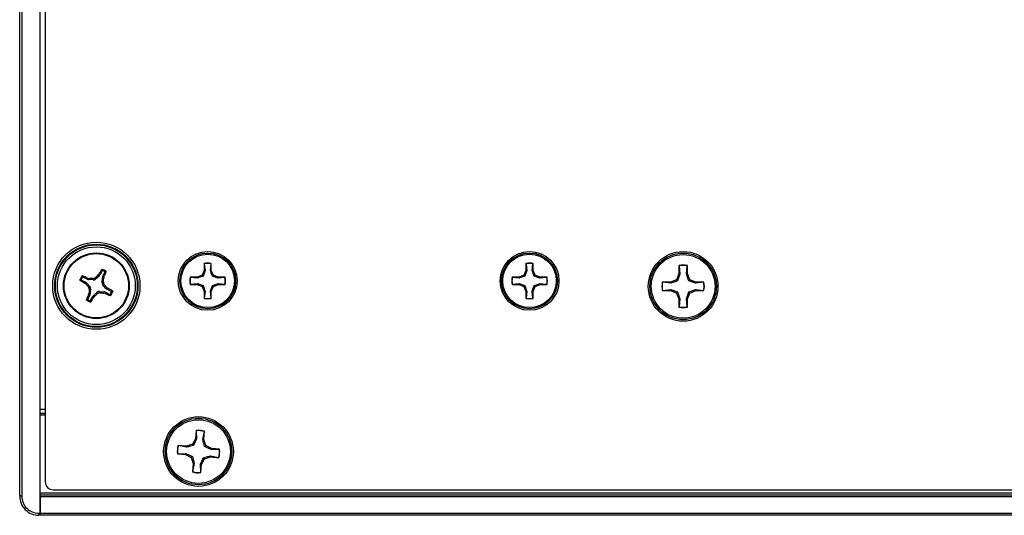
# Model space of a CAD drawing. Header units: inches. Extents: x 0.3 to 33.8, y 0.2 to 21.7.
# Tile 3 of 90: x 3.722 to 4.204, y 9.684 to 9.927. Entities that reach past the tile are written whole.
import ezdxf

# ---------------------------------------------------------------- set-up
doc = ezdxf.new("R2010")
doc.units = ezdxf.units.IN
doc.header["$MEASUREMENT"] = 0

msp = doc.modelspace()

# ---------------------------------------------------------------- linework, layer by layer
at = {"color": 7, "linetype": 'Continuous', "lineweight": 25}
for p, q in [((3.732059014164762, 9.685232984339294), (3.732059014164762, 10.20823298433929)), ((3.722059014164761, 9.693607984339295), (3.722059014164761, 10.19985798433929)), ((3.723059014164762, 10.19985798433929), (3.723059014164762, 9.693607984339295)), ((3.734559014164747, 10.1927983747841), (3.734559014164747, 9.700667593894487)), ((3.812339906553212, 9.807652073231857), (3.812339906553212, 9.804246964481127)), ((3.812404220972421, 9.807532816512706), (3.812339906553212, 9.807652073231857)), ((3.812404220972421, 9.807532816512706), (3.812742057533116, 9.804166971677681)), ((3.815431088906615, 9.804166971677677), (3.815768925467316, 9.807532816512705)), ((3.815768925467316, 9.807532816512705), (3.815833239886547, 9.807652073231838)), ((3.815833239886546, 9.804246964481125), (3.815833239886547, 9.807652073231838)), ((3.969820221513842, 9.807652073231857), (3.969820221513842, 9.804246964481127)), ((3.969884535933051, 9.807532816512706), (3.969820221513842, 9.807652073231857)), ((3.969884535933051, 9.807532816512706), (3.970222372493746, 9.804166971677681)), ((3.972911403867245, 9.804166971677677), (3.973249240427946, 9.807532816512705)), ((3.973249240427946, 9.807532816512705), (3.973313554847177, 9.807652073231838)), ((3.973313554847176, 9.804246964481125), (3.973313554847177, 9.807652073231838)), ((4.044649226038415, 9.806593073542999), (4.044649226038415, 9.80253813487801)), ((4.044725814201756, 9.806451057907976), (4.044649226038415, 9.806593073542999)), ((4.044725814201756, 9.806451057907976), (4.045128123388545, 9.802442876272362)), ((4.048330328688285, 9.802442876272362), (4.048732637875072, 9.806451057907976)), ((4.048732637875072, 9.806451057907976), (4.048809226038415, 9.806593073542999)), ((4.048809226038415, 9.80253813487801), (4.048809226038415, 9.806593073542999)), ((3.755069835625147, 9.799905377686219), (3.752999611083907, 9.800955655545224)), ((3.755069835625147, 9.799905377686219), (3.755232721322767, 9.800486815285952)), ((3.755232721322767, 9.800486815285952), (3.755821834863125, 9.80033859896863)), ((3.758925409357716, 9.800588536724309), (3.75914047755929, 9.799930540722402)), ((3.76093282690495, 9.80146677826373), (3.75914047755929, 9.799930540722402)), ((3.760445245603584, 9.801849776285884), (3.760833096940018, 9.802317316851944)), ((3.76093282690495, 9.80146677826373), (3.760445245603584, 9.801849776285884)), ((3.760833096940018, 9.802317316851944), (3.761307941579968, 9.801944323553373)), ((3.762358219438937, 9.80401454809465), (3.761307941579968, 9.801944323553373)), ((3.762386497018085, 9.798283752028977), (3.762567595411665, 9.800637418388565)), ((3.763164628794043, 9.800470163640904), (3.762567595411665, 9.800637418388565)), ((3.762731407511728, 9.801222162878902), (3.763781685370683, 9.803292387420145)), ((3.762731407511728, 9.801222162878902), (3.763312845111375, 9.801059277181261)), ((3.763312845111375, 9.801059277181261), (3.763164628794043, 9.800470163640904)), ((3.808934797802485, 9.800841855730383), (3.805529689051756, 9.800841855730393)), ((3.805648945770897, 9.800777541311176), (3.805529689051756, 9.800841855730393)), ((3.809014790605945, 9.800439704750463), (3.805648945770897, 9.800777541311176)), ((3.811342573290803, 9.80183918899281), (3.808934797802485, 9.800841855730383)), ((3.809014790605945, 9.800439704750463), (3.808934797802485, 9.800841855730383)), ((3.812339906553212, 9.804246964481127), (3.811342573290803, 9.80183918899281)), ((3.811806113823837, 9.801375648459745), (3.811342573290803, 9.80183918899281)), ((3.812742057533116, 9.804166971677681), (3.811806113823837, 9.801375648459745)), ((3.812742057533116, 9.804166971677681), (3.812339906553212, 9.804246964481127)), ((3.815431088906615, 9.804166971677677), (3.815833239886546, 9.804246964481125)), ((3.816830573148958, 9.801839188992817), (3.815833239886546, 9.804246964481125)), ((3.816367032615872, 9.801375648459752), (3.816830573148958, 9.801839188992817)), ((3.819158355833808, 9.800439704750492), (3.816367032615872, 9.801375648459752)), ((3.819238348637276, 9.800841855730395), (3.816830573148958, 9.801839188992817)), ((3.819158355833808, 9.800439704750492), (3.819238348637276, 9.800841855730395)), ((3.822524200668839, 9.800777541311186), (3.819158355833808, 9.800439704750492)), ((3.822643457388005, 9.800841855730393), (3.819238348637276, 9.800841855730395)), ((3.822524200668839, 9.800777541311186), (3.822643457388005, 9.800841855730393)), ((3.966415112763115, 9.800841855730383), (3.963010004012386, 9.800841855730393)), ((3.963129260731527, 9.800777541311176), (3.963010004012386, 9.800841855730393)), ((3.966495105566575, 9.800439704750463), (3.963129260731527, 9.800777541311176)), ((3.968822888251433, 9.80183918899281), (3.966415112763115, 9.800841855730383)), ((3.966495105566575, 9.800439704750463), (3.966415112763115, 9.800841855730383)), ((3.969820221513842, 9.804246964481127), (3.968822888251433, 9.80183918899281)), ((3.969286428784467, 9.801375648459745), (3.968822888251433, 9.80183918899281)), ((3.970222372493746, 9.804166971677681), (3.969286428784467, 9.801375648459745)), ((3.970222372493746, 9.804166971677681), (3.969820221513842, 9.804246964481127)), ((3.972911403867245, 9.804166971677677), (3.973313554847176, 9.804246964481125)), ((3.974310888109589, 9.801839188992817), (3.973313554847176, 9.804246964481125)), ((3.973847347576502, 9.801375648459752), (3.974310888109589, 9.801839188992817)), ((3.976638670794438, 9.800439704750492), (3.973847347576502, 9.801375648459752)), ((3.976718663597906, 9.800841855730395), (3.974310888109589, 9.801839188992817)), ((3.976638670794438, 9.800439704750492), (3.976718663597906, 9.800841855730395)), ((3.980004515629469, 9.800777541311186), (3.976638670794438, 9.800439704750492)), ((3.980123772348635, 9.800841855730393), (3.976718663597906, 9.800841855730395)), ((3.980004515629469, 9.800777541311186), (3.980123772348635, 9.800841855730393)), ((4.044649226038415, 9.80253813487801), (4.043461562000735, 9.7996708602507)), ((4.045128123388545, 9.802442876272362), (4.044013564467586, 9.799118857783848)), ((4.045128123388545, 9.802442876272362), (4.044649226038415, 9.80253813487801)), ((4.048330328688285, 9.802442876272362), (4.048809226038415, 9.80253813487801)), ((4.049996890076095, 9.7996708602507), (4.048809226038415, 9.80253813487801)), ((3.752277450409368, 9.79953218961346), (3.754347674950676, 9.798481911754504)), ((3.753974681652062, 9.798007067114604), (3.754347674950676, 9.798481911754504)), ((3.75444222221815, 9.797619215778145), (3.753974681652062, 9.798007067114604)), ((3.754825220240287, 9.798106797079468), (3.75444222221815, 9.797619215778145)), ((3.754825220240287, 9.798106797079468), (3.756361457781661, 9.79631444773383)), ((3.755821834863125, 9.80033859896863), (3.755654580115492, 9.799741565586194)), ((3.758008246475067, 9.799560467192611), (3.755654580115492, 9.799741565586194)), ((3.755703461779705, 9.796099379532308), (3.756361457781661, 9.79631444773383)), ((3.758008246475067, 9.799560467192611), (3.757793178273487, 9.800218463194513)), ((3.762386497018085, 9.798283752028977), (3.76304449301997, 9.798498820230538)), ((3.76341456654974, 9.79736658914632), (3.762756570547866, 9.797151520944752)), ((3.764292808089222, 9.79535917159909), (3.762756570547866, 9.797151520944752)), ((3.764292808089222, 9.79535917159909), (3.764675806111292, 9.79584675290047)), ((3.764675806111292, 9.79584675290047), (3.765143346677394, 9.795458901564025)), ((3.805648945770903, 9.797412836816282), (3.805529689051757, 9.797348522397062)), ((3.805529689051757, 9.797348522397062), (3.808934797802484, 9.797348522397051)), ((3.805648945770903, 9.797412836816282), (3.809014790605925, 9.797750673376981)), ((3.809014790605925, 9.797750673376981), (3.808934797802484, 9.797348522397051)), ((3.808934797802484, 9.797348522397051), (3.811342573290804, 9.796351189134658)), ((3.809014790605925, 9.797750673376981), (3.811806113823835, 9.796814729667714)), ((3.811806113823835, 9.796814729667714), (3.811342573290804, 9.796351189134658)), ((3.811342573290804, 9.796351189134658), (3.812339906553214, 9.79394341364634)), ((3.815431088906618, 9.794023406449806), (3.816367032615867, 9.796814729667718)), ((3.815833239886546, 9.793943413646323), (3.816830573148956, 9.796351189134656)), ((3.816367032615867, 9.796814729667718), (3.816830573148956, 9.796351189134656)), ((3.816830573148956, 9.796351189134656), (3.819238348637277, 9.797348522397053)), ((3.8191583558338, 9.797750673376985), (3.819238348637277, 9.797348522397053)), ((3.8191583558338, 9.797750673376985), (3.822524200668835, 9.797412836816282)), ((3.819238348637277, 9.797348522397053), (3.822643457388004, 9.797348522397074)), ((3.822524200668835, 9.797412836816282), (3.822643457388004, 9.797348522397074)), ((3.963129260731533, 9.797412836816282), (3.963010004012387, 9.797348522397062)), ((3.963010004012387, 9.797348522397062), (3.966415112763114, 9.797348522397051)), ((3.963129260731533, 9.797412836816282), (3.966495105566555, 9.797750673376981)), ((3.966495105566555, 9.797750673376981), (3.966415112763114, 9.797348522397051)), ((3.966415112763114, 9.797348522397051), (3.968822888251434, 9.796351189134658)), ((3.966495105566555, 9.797750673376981), (3.969286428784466, 9.796814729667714)), ((3.969286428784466, 9.796814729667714), (3.968822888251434, 9.796351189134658)), ((3.968822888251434, 9.796351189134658), (3.969820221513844, 9.79394341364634)), ((3.972911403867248, 9.794023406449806), (3.973847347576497, 9.796814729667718)), ((3.973313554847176, 9.793943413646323), (3.974310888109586, 9.796351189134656)), ((3.973847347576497, 9.796814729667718), (3.974310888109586, 9.796351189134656)), ((3.974310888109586, 9.796351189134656), (3.976718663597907, 9.797348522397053)), ((3.97663867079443, 9.797750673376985), (3.976718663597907, 9.797348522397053)), ((3.97663867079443, 9.797750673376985), (3.980004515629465, 9.797412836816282)), ((3.976718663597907, 9.797348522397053), (3.980123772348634, 9.797348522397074)), ((3.980004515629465, 9.797412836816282), (3.980123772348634, 9.797348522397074)), ((4.040594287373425, 9.79848319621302), (4.036539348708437, 9.79848319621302)), ((4.036681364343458, 9.798406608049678), (4.036539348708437, 9.79848319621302)), ((4.040689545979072, 9.798004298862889), (4.036681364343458, 9.798406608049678)), ((4.043461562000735, 9.7996708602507), (4.040594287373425, 9.79848319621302)), ((4.040689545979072, 9.798004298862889), (4.040594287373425, 9.79848319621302)), ((4.044013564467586, 9.799118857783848), (4.043461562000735, 9.7996708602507)), ((4.049444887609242, 9.799118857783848), (4.049996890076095, 9.7996708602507)), ((4.052768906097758, 9.798004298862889), (4.049444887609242, 9.799118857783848)), ((4.052864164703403, 9.79848319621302), (4.049996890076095, 9.7996708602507)), ((4.052768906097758, 9.798004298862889), (4.052864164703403, 9.79848319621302)), ((4.056777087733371, 9.798406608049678), (4.052768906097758, 9.798004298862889)), ((4.056919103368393, 9.79848319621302), (4.052864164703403, 9.79848319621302)), ((4.056777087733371, 9.798406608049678), (4.056919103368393, 9.79848319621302)), ((3.756386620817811, 9.792243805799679), (3.755336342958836, 9.790173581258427)), ((3.755805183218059, 9.792406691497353), (3.755953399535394, 9.792995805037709)), ((3.756386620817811, 9.792243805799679), (3.755805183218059, 9.792406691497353)), ((3.755953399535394, 9.792995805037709), (3.756550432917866, 9.792828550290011)), ((3.756731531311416, 9.795182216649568), (3.756073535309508, 9.794967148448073)), ((3.756731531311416, 9.795182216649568), (3.756550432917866, 9.792828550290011)), ((3.75675980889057, 9.789451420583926), (3.757810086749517, 9.79152164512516)), ((3.758284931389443, 9.791148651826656), (3.757810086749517, 9.79152164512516)), ((3.758185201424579, 9.791999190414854), (3.75997755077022, 9.793535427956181)), ((3.758185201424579, 9.791999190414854), (3.758672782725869, 9.791616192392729)), ((3.758672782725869, 9.791616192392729), (3.758284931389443, 9.791148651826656)), ((3.760192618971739, 9.792877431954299), (3.75997755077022, 9.793535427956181)), ((3.761109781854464, 9.79390550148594), (3.761324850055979, 9.793247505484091)), ((3.761109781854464, 9.79390550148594), (3.76346344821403, 9.793724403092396)), ((3.763296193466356, 9.793127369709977), (3.76346344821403, 9.793724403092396)), ((3.763885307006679, 9.792979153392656), (3.763296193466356, 9.793127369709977)), ((3.764048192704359, 9.793560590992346), (3.763885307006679, 9.792979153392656)), ((3.764048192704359, 9.793560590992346), (3.766118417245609, 9.79251031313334)), ((3.765143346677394, 9.795458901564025), (3.764770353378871, 9.794984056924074)), ((3.76684057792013, 9.793933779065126), (3.764770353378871, 9.794984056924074)), ((3.812742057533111, 9.794023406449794), (3.812339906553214, 9.79394341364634)), ((3.812339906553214, 9.79394341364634), (3.812339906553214, 9.790538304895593)), ((3.812742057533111, 9.794023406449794), (3.812404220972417, 9.790657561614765)), ((3.815431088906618, 9.794023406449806), (3.815833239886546, 9.793943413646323)), ((3.815768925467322, 9.790657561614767), (3.815431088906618, 9.794023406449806)), ((3.815833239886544, 9.790538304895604), (3.815833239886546, 9.793943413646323)), ((3.970222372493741, 9.794023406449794), (3.969820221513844, 9.79394341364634)), ((3.969820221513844, 9.79394341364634), (3.969820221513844, 9.790538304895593)), ((3.970222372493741, 9.794023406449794), (3.969884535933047, 9.790657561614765)), ((3.972911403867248, 9.794023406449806), (3.973313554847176, 9.793943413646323)), ((3.973249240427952, 9.790657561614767), (3.972911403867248, 9.794023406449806)), ((3.973313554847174, 9.790538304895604), (3.973313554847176, 9.793943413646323)), ((4.036681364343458, 9.794399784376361), (4.036539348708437, 9.79432319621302)), ((4.036539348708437, 9.79432319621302), (4.040594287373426, 9.79432319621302)), ((4.036681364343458, 9.794399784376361), (4.040689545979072, 9.794802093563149)), ((4.040689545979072, 9.794802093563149), (4.040594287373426, 9.79432319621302)), ((4.040594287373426, 9.79432319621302), (4.043461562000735, 9.79313553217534)), ((4.040689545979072, 9.794802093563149), (4.044013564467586, 9.79368753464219)), ((4.044013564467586, 9.79368753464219), (4.043461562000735, 9.79313553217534)), ((4.043461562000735, 9.79313553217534), (4.044649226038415, 9.79026825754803)), ((4.048330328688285, 9.790363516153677), (4.049444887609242, 9.79368753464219)), ((4.048809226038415, 9.79026825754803), (4.049996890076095, 9.79313553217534)), ((4.049444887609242, 9.79368753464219), (4.049996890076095, 9.79313553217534)), ((4.049996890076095, 9.79313553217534), (4.052864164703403, 9.79432319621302)), ((4.052768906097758, 9.79480209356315), (4.052864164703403, 9.79432319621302)), ((4.052768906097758, 9.79480209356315), (4.056777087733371, 9.794399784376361)), ((4.052864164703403, 9.79432319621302), (4.056919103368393, 9.79432319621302)), ((4.056777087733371, 9.794399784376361), (4.056919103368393, 9.79432319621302)), ((3.812404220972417, 9.790657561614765), (3.812339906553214, 9.790538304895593)), ((3.815768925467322, 9.790657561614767), (3.815833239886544, 9.790538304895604)), ((3.969884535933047, 9.790657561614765), (3.969820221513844, 9.790538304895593)), ((3.973249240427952, 9.790657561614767), (3.973313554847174, 9.790538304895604)), ((4.045128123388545, 9.790363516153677), (4.044649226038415, 9.79026825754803)), ((4.044649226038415, 9.79026825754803), (4.044649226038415, 9.786213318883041)), ((4.044725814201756, 9.786355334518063), (4.044649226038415, 9.786213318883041)), ((4.045128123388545, 9.790363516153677), (4.044725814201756, 9.786355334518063)), ((4.048330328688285, 9.790363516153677), (4.048809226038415, 9.79026825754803)), ((4.048732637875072, 9.786355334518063), (4.048330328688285, 9.790363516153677)), ((4.048732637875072, 9.786355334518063), (4.048809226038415, 9.786213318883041)), ((4.048809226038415, 9.786213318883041), (4.048809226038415, 9.79026825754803)), ((3.732059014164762, 9.736232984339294), (3.734559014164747, 9.736232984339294)), ((3.732059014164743, 9.734232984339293), (3.734559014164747, 9.734232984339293)), ((3.734559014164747, 9.733232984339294), (3.732059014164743, 9.733232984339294)), ((3.808430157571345, 9.725821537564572), (3.808055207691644, 9.721783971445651)), ((3.808493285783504, 9.725673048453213), (3.808430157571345, 9.725821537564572)), ((3.808493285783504, 9.725673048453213), (3.808523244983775, 9.721644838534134)), ((3.811711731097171, 9.721348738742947), (3.812482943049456, 9.725302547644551)), ((3.812197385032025, 9.72139930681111), (3.812572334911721, 9.725436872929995)), ((3.812482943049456, 9.725302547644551), (3.812572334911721, 9.725436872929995)), ((3.806607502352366, 9.719038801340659), (3.803642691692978, 9.718121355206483)), ((3.808055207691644, 9.721783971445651), (3.806607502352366, 9.719038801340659)), ((3.807106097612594, 9.718438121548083), (3.806607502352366, 9.719038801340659)), ((3.808523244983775, 9.721644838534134), (3.807106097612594, 9.718438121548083)), ((3.808523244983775, 9.721644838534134), (3.808055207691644, 9.721783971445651)), ((3.811711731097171, 9.721348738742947), (3.812197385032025, 9.72139930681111)), ((3.813114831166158, 9.718434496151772), (3.812197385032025, 9.72139930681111)), ((3.799368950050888, 9.714417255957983), (3.799220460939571, 9.71435412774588)), ((3.799220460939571, 9.71435412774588), (3.803258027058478, 9.713979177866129)), ((3.799368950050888, 9.714417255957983), (3.803397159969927, 9.714447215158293)), ((3.803642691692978, 9.718121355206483), (3.79960512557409, 9.718496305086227)), ((3.799739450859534, 9.718406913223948), (3.79960512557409, 9.718496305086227)), ((3.803693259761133, 9.71763570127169), (3.799739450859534, 9.718406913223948)), ((3.803397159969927, 9.714447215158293), (3.803258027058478, 9.713979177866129)), ((3.803258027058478, 9.713979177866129), (3.80600319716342, 9.712531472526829)), ((3.803397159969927, 9.714447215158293), (3.806603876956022, 9.713030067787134)), ((3.803693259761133, 9.71763570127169), (3.803642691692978, 9.718121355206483)), ((3.812514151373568, 9.717935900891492), (3.813114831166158, 9.718434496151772)), ((3.815720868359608, 9.716518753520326), (3.812514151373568, 9.717935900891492)), ((3.815860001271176, 9.71698679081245), (3.813114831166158, 9.718434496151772)), ((3.815720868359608, 9.716518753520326), (3.815860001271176, 9.71698679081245)), ((3.819749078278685, 9.716548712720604), (3.815720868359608, 9.716518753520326)), ((3.819897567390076, 9.71661184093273), (3.815860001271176, 9.71698679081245)), ((3.819749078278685, 9.716548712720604), (3.819897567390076, 9.71661184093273)), ((3.806603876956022, 9.713030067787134), (3.80600319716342, 9.712531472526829)), ((3.80600319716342, 9.712531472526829), (3.806920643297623, 9.709566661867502)), ((3.806920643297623, 9.709566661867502), (3.806545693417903, 9.705529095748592)), ((3.80740629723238, 9.709617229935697), (3.806635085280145, 9.705663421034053)), ((3.80740629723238, 9.709617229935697), (3.806920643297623, 9.709566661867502)), ((3.810594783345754, 9.709321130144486), (3.812011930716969, 9.712527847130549)), ((3.810594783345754, 9.709321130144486), (3.811062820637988, 9.709181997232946)), ((3.810624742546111, 9.705292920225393), (3.810594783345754, 9.709321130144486)), ((3.810687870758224, 9.705144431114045), (3.811062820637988, 9.709181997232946)), ((3.811062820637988, 9.709181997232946), (3.812510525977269, 9.711927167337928)), ((3.812011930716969, 9.712527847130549), (3.812510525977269, 9.711927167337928)), ((3.812510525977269, 9.711927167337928), (3.815475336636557, 9.712844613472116)), ((3.815424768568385, 9.71333026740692), (3.815475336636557, 9.712844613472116)), ((3.815424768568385, 9.71333026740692), (3.819378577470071, 9.71255905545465)), ((3.815475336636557, 9.712844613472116), (3.819512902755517, 9.71246966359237)), ((3.819378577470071, 9.71255905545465), (3.819512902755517, 9.71246966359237)), ((3.806635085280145, 9.705663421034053), (3.806545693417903, 9.705529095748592)), ((3.810624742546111, 9.705292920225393), (3.810687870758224, 9.705144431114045)), ((3.732059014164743, 9.695232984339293), (13.31205901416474, 9.695232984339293)), ((3.738493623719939, 9.696732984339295), (5.330624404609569, 9.696732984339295)), ((3.723059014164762, 9.693607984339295), (3.722059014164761, 9.693607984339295)), ((3.732059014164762, 9.694232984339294), (13.31205901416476, 9.694232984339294)), ((13.31205901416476, 9.693232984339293), (3.732059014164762, 9.693232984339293)), ((3.732059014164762, 9.693232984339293), (3.732059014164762, 9.685232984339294)), ((3.731434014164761, 9.685232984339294), (3.732059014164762, 9.685232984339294)), ((3.731434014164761, 9.685232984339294), (3.731434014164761, 9.684232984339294)), ((3.732059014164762, 9.684232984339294), (3.732059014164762, 9.685232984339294)), ((3.732059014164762, 9.685232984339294), (13.31205901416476, 9.685232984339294)), ((3.732059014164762, 9.685232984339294), (3.732059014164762, 9.684232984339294)), ((3.732059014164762, 9.684232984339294), (3.731434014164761, 9.684232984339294)), ((13.31205901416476, 9.684232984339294), (3.732059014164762, 9.684232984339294))]:
    msp.add_line(p, q, dxfattribs=at)
for centre, radius in [((3.759559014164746, 9.796732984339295), 0.02135206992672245), ((3.759559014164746, 9.796732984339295), 0.02036841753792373), ((3.759559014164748, 9.796732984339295), 0.02003317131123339), ((3.759559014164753, 9.796732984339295), 0.0190495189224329), ((3.759559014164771, 9.796732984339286), 0.01610000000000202), ((3.75955901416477, 9.796732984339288), 0.01575289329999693), ((3.814086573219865, 9.799095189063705), 0.0143985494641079), ((3.814086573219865, 9.799095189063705), 0.01365572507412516), ((3.814086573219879, 9.799095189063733), 0.01309999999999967), ((3.971566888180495, 9.799095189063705), 0.0143985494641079), ((3.971566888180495, 9.799095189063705), 0.01365572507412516), ((3.971566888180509, 9.799095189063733), 0.01309999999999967), ((4.046729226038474, 9.796403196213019), 0.01704854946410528), ((4.046729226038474, 9.796403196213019), 0.01630572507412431), ((4.046729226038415, 9.796403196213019), 0.01560000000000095), ((3.809559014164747, 9.715482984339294), 0.01704854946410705), ((3.809559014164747, 9.715482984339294), 0.01630572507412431), ((3.809559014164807, 9.7154829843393), 0.01560000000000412)]:
    msp.add_circle(centre, radius, dxfattribs=at)
for centre, radius, start, end in [((3.814086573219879, 9.799095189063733), 0.00873333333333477, 78.46304096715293, 101.5369590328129), ((3.814086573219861, 9.799095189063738), 0.008603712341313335, 78.72384933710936, 101.2761506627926), ((3.971566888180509, 9.799095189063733), 0.008733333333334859, 78.46304096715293, 101.5369590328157), ((3.971566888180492, 9.799095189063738), 0.008603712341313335, 78.72384933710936, 101.2761506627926), ((4.046729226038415, 9.79640319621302), 0.01040000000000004, 78.46304096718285, 101.5369590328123), ((4.046729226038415, 9.796403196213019), 0.01024564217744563, 78.72384933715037, 101.2761506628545), ((3.759559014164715, 9.796732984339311), 0.008495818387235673, 145.8246787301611, 160.3756292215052), ((3.759559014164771, 9.796732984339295), 0.00801410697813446, 148.9385943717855, 157.2617135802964), ((3.68750519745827, 9.656470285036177), 0.1591470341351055, 64.8135224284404, 65.76735965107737), ((3.877947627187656, 9.658709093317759), 0.1851919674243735, 129.382141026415, 129.9931812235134), ((3.900543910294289, 9.726102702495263), 0.1591470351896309, 150.4329483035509, 151.3867855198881), ((3.759559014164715, 9.796732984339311), 0.008495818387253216, 55.82467873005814, 70.37562922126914), ((3.759559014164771, 9.796732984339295), 0.008014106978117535, 58.93859437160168, 67.26171358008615), ((3.578258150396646, 9.81074922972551), 0.1851919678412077, 356.2071267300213, 356.8181669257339), ((3.619296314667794, 9.868786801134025), 0.1591470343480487, 334.813522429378, 335.7673596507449), ((3.814086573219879, 9.799095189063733), 0.008733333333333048, 168.4630409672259, 191.5369590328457), ((3.814086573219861, 9.799095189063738), 0.00860371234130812, 168.7238493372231, 191.2761506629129), ((3.814086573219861, 9.799095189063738), 0.008603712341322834, 348.7238493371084, 11.27615066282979), ((3.814086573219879, 9.799095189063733), 0.008733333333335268, 348.4630409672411, 11.53695903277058), ((3.971566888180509, 9.799095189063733), 0.008733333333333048, 168.4630409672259, 191.5369590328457), ((3.971566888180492, 9.799095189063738), 0.00860371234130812, 168.7238493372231, 191.2761506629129), ((3.971566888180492, 9.799095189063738), 0.008603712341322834, 348.7238493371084, 11.27615066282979), ((3.971566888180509, 9.799095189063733), 0.008733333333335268, 348.4630409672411, 11.53695903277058), ((3.830189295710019, 9.937717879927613), 0.1591470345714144, 240.4329483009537, 241.3867855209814), ((3.897582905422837, 9.91512159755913), 0.1851919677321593, 219.382141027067, 219.9931812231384), ((3.745542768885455, 9.615432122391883), 0.1851919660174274, 86.20712672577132, 86.81816692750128), ((3.621535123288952, 9.678344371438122), 0.185191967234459, 39.3821410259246, 39.99318122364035), ((4.046729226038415, 9.796403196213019), 0.01040000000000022, 168.4630409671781, 191.5369590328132), ((4.046729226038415, 9.796403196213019), 0.01024564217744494, 168.7238493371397, 191.2761506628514), ((4.046729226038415, 9.796403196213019), 0.01024564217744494, 348.7238493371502, 11.27615066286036), ((4.046729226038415, 9.796403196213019), 0.01040000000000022, 348.4630409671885, 11.53695903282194), ((3.899821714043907, 9.72467916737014), 0.1591470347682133, 154.8135224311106, 155.7673596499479), ((3.940859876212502, 9.7827167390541), 0.1851919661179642, 176.2071267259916, 176.8181669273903), ((3.618574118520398, 9.867363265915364), 0.1591470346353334, 330.4329483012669, 331.3867855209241), ((3.641170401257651, 9.934756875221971), 0.1851919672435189, 309.3821410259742, 309.9931812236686), ((3.773575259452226, 9.978033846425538), 0.1851919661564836, 266.2071267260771, 266.8181669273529), ((3.831612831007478, 9.936995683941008), 0.1591470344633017, 244.8135224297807, 245.7673596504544), ((3.688928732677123, 9.655748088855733), 0.1591470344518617, 60.43294830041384, 61.38678552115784), ((3.759559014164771, 9.796732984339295), 0.008014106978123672, 328.9385943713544, 337.2617135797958), ((3.759559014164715, 9.796732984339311), 0.008495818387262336, 325.8246787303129, 340.3756292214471), ((3.759559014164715, 9.796732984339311), 0.00849581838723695, 235.8246787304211, 250.3756292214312), ((3.759559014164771, 9.796732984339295), 0.008014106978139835, 238.9385943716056, 247.2617135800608), ((3.814086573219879, 9.799095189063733), 0.008733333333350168, 258.4630409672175, 281.5369590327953), ((3.814086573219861, 9.799095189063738), 0.008603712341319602, 258.7238493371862, 281.2761506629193), ((3.971566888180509, 9.799095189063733), 0.008733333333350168, 258.4630409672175, 281.5369590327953), ((3.971566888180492, 9.799095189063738), 0.008603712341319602, 258.7238493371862, 281.2761506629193), ((4.046729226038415, 9.796403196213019), 0.01040000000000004, 258.4630409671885, 281.5369590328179), ((4.046729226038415, 9.796403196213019), 0.01024564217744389, 258.7238493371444, 281.2761506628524), ((3.809559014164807, 9.7154829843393), 0.0104000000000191, 73.15746670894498, 96.23138477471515), ((3.809559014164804, 9.715482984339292), 0.01024564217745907, 73.41827507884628, 95.9705764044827), ((3.809559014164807, 9.7154829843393), 0.01040000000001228, 163.1574667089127, 186.2313847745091), ((3.809559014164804, 9.715482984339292), 0.01024564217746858, 163.4182750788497, 185.970576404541), ((3.809559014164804, 9.715482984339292), 0.01024564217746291, 343.4182750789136, 5.970576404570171), ((3.809559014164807, 9.7154829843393), 0.01040000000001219, 343.1574667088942, 6.23138477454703), ((3.809559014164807, 9.7154829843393), 0.01039999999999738, 253.1574667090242, 276.2313847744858), ((3.809559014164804, 9.715482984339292), 0.01024564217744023, 253.4182750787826, 275.9705764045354), ((3.731434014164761, 9.693607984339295), 0.009375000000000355, 180, 270.0000000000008), ((3.731434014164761, 9.693607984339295), 0.00837500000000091, 180, 270.0000000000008)]:
    msp.add_arc(centre, radius, start, end, dxfattribs=at)
for centre, major_axis, ratio, start_param, end_param in [((3.759906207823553, 9.802659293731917), (-0.001237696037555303, 0.0009722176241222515), 0.9943069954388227, 2.946332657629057, 3.336852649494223), ((3.764136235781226, 9.800513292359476), (0.001515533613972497, -0.0004245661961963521), 0.9943069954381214, 2.946332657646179, 3.336852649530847), ((3.753632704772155, 9.797080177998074), (-0.0009722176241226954, -0.001237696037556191), 0.9943069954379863, 2.946332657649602, 3.336852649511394), ((3.755778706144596, 9.80131020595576), (0.0004245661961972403, 0.001515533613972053), 0.9943069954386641, 2.946332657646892, 3.336852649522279), ((3.755162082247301, 9.79529583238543), (-0.001497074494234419, -0.0004893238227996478), 0.9935910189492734, 2.751161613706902, 3.532023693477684), ((3.758121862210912, 9.801129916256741), (-0.0004893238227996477, 0.00149707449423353), 0.9935910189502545, 2.751161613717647, 3.532023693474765), ((3.763955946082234, 9.798170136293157), (0.001497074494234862, 0.0004893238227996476), 0.9935910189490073, 2.751161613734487, 3.532023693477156), ((3.754981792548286, 9.792952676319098), (-0.001515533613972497, 0.0004245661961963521), 0.9943069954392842, 2.94633265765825, 3.336852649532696), ((3.759211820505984, 9.790806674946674), (0.001237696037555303, -0.0009722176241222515), 0.9943069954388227, 2.946332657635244, 3.33685264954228), ((3.760996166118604, 9.792336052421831), (0.0004893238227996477, -0.001497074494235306), 0.9935910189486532, 2.7511616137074, 3.532023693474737), ((3.763339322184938, 9.792155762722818), (-0.0004245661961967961, -0.001515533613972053), 0.9943069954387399, 2.946332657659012, 3.336852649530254), ((3.765485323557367, 9.796385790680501), (0.0009722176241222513, 0.001237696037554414), 0.9943069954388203, 2.946332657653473, 3.33685264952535), ((3.738498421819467, 9.700672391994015), (0.002787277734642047, 0.002787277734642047), 0.9987827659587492, 2.356803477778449, 3.926381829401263)]:
    msp.add_ellipse(centre, major_axis=major_axis, ratio=ratio, start_param=start_param, end_param=end_param, dxfattribs=at)
for points, knots in [([(3.752530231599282, 9.801505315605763), (3.752546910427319, 9.801525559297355), (3.752580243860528, 9.801566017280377), (3.752650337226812, 9.80160323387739), (3.752727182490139, 9.80161823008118), (3.752787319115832, 9.801610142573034), (3.752818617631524, 9.801597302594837), (3.752825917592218, 9.801594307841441)], [0, 0, 0, 0, 0.2243701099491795, 0.4484143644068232, 0.6809026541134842, 0.9255748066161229, 1, 1, 1, 1]), ([(3.752694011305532, 9.800867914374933), (3.7526651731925, 9.80097578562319), (3.752607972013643, 9.801189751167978), (3.752556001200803, 9.801400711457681), (3.752530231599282, 9.801505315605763)], [0, 0, 0, 0, 0.5041524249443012, 1, 1, 1, 1]), ([(3.752999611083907, 9.800955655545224), (3.752974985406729, 9.800965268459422), (3.752925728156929, 9.800984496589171), (3.752845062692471, 9.800980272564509), (3.752771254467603, 9.800951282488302), (3.752721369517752, 9.800909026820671), (3.752700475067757, 9.800877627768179), (3.752694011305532, 9.800867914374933)], [0, 0, 0, 0, 0.2255496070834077, 0.4511532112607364, 0.6755811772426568, 0.8996400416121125, 1, 1, 1, 1]), ([(3.752825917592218, 9.801594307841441), (3.75285379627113, 9.80148740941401), (3.752908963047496, 9.801275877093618), (3.752969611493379, 9.801061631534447), (3.752999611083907, 9.800955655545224)], [0, 0, 0, 0, 0.505352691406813, 1, 1, 1, 1]), ([(3.757793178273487, 9.800218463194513), (3.75796734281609, 9.800223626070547), (3.758315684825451, 9.800233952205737), (3.758696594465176, 9.80041008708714), (3.758879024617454, 9.800552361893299), (3.758925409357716, 9.800588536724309)], [0, 0, 0, 0, 0.4271587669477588, 0.8543492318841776, 1, 1, 1, 1]), ([(3.762121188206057, 9.804632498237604), (3.762136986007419, 9.804654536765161), (3.762168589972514, 9.804698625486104), (3.76224297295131, 9.804739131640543), (3.762328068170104, 9.804756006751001), (3.76238431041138, 9.804742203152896), (3.762412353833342, 9.80473532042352)], [0, 0, 0, 0, 0.2526917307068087, 0.5055172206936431, 0.753441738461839, 1, 1, 1, 1]), ([(3.762358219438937, 9.80401454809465), (3.762319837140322, 9.804117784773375), (3.762242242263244, 9.804326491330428), (3.762161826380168, 9.804529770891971), (3.762121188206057, 9.804632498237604)], [0, 0, 0, 0, 0.4946499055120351, 1, 1, 1, 1]), ([(3.762656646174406, 9.804124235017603), (3.76263138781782, 9.804132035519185), (3.762580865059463, 9.804147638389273), (3.762500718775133, 9.804137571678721), (3.762429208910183, 9.804103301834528), (3.762382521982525, 9.804057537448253), (3.762363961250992, 9.804024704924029), (3.762358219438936, 9.80401454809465)], [0, 0, 0, 0, 0.2255496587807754, 0.451153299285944, 0.6755815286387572, 0.8996402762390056, 1, 1, 1, 1]), ([(3.762412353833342, 9.80473532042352), (3.76245333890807, 9.804635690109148), (3.7625359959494, 9.804434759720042), (3.762616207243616, 9.804228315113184), (3.762656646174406, 9.804124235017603)], [0, 0, 0, 0, 0.4958449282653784, 1, 1, 1, 1]), ([(3.763693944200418, 9.803597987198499), (3.763801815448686, 9.803626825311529), (3.764015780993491, 9.803684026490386), (3.764226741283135, 9.803735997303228), (3.764331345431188, 9.80376176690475)], [0, 0, 0, 0, 0.504152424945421, 1, 1, 1, 1]), ([(3.763781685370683, 9.803292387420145), (3.763791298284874, 9.803317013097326), (3.763810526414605, 9.803366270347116), (3.763806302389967, 9.803446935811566), (3.763777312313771, 9.803520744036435), (3.763735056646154, 9.803570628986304), (3.763703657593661, 9.80359152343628), (3.763693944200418, 9.803597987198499)], [0, 0, 0, 0, 0.2255496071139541, 0.4511532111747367, 0.6755811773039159, 0.8996400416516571, 1, 1, 1, 1]), ([(3.764420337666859, 9.803466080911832), (3.764313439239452, 9.803438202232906), (3.764101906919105, 9.803383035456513), (3.763887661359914, 9.803322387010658), (3.763781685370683, 9.803292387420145)], [0, 0, 0, 0, 0.5053526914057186, 1, 1, 1, 1]), ([(3.764331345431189, 9.80376176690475), (3.764351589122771, 9.803745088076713), (3.76439204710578, 9.803711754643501), (3.764429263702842, 9.803641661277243), (3.76444425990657, 9.803564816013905), (3.764436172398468, 9.803504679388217), (3.764423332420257, 9.803473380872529), (3.764420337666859, 9.803466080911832)], [0, 0, 0, 0, 0.2243701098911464, 0.448414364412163, 0.6809026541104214, 0.9255748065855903, 1, 1, 1, 1]), ([(3.811806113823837, 9.801375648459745), (3.811110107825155, 9.80113411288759), (3.810123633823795, 9.800791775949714), (3.809267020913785, 9.80051979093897), (3.809014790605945, 9.800439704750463)], [0, 0, 0, 0, 0.7055492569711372, 1, 1, 1, 1]), ([(3.816367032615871, 9.801375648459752), (3.816125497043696, 9.802071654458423), (3.815783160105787, 9.803058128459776), (3.815511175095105, 9.803914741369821), (3.815431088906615, 9.804166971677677)], [0, 0, 0, 0, 0.7055492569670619, 1, 1, 1, 1]), ([(3.969286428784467, 9.801375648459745), (3.968590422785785, 9.80113411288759), (3.967603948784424, 9.800791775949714), (3.966747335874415, 9.80051979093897), (3.966495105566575, 9.800439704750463)], [0, 0, 0, 0, 0.7055492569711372, 1, 1, 1, 1]), ([(3.973847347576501, 9.801375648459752), (3.973605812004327, 9.802071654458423), (3.973263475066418, 9.803058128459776), (3.972991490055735, 9.803914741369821), (3.972911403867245, 9.804166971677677)], [0, 0, 0, 0, 0.7055492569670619, 1, 1, 1, 1]), ([(4.049444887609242, 9.799118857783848), (4.049157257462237, 9.79994768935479), (4.048749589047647, 9.801122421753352), (4.04842569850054, 9.80214251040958), (4.048330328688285, 9.802442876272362)], [0, 0, 0, 0, 0.7055492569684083, 1, 1, 1, 1]), ([(3.751659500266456, 9.799295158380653), (3.751637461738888, 9.799310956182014), (3.751593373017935, 9.799342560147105), (3.751552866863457, 9.799416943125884), (3.751535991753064, 9.799502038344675), (3.751549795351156, 9.799558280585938), (3.751556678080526, 9.799586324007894)], [0, 0, 0, 0, 0.2526917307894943, 0.5055172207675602, 0.7534417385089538, 1, 1, 1, 1]), ([(3.751556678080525, 9.799586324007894), (3.75165630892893, 9.799627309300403), (3.751857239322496, 9.799709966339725), (3.752063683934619, 9.799790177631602), (3.752167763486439, 9.799830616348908)], [0, 0, 0, 0, 0.4958475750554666, 1, 1, 1, 1]), ([(3.752277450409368, 9.79953218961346), (3.752174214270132, 9.799493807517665), (3.751965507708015, 9.79941621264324), (3.751762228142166, 9.799335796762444), (3.751659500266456, 9.799295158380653)], [0, 0, 0, 0, 0.4946473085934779, 1, 1, 1, 1]), ([(3.752167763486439, 9.799830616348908), (3.752159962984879, 9.799805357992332), (3.752144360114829, 9.799754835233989), (3.752154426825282, 9.799674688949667), (3.752188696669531, 9.799603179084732), (3.752234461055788, 9.799556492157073), (3.752267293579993, 9.799537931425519), (3.752277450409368, 9.79953218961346)], [0, 0, 0, 0, 0.2255496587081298, 0.4511532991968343, 0.6755815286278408, 0.8996402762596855, 1, 1, 1, 1]), ([(3.756073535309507, 9.794967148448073), (3.756068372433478, 9.795141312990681), (3.756058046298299, 9.795489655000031), (3.755881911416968, 9.795870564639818), (3.755739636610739, 9.796052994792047), (3.755703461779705, 9.796099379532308)], [0, 0, 0, 0, 0.4271587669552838, 0.8543492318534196, 1, 1, 1, 1]), ([(3.76304449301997, 9.798498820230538), (3.763049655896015, 9.798324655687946), (3.763059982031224, 9.797976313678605), (3.763236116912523, 9.797595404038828), (3.763378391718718, 9.797412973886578), (3.76341456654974, 9.79736658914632)], [0, 0, 0, 0, 0.4271587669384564, 0.8543492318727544, 1, 1, 1, 1]), ([(3.811806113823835, 9.796814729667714), (3.812047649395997, 9.796118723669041), (3.812389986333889, 9.795132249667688), (3.812661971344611, 9.794275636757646), (3.812742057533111, 9.794023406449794)], [0, 0, 0, 0, 0.7055492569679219, 0.9999999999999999, 0.9999999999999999, 0.9999999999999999, 0.9999999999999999]), ([(3.816367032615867, 9.796814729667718), (3.81706303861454, 9.797056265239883), (3.818049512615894, 9.797398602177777), (3.818906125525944, 9.797670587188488), (3.8191583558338, 9.797750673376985)], [0, 0, 0, 0, 0.7055492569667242, 1, 1, 1, 1]), ([(3.969286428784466, 9.796814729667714), (3.969527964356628, 9.796118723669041), (3.96987030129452, 9.795132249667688), (3.970142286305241, 9.794275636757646), (3.970222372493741, 9.794023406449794)], [0, 0, 0, 0, 0.7055492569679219, 0.9999999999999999, 0.9999999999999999, 0.9999999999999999, 0.9999999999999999]), ([(3.973847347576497, 9.796814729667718), (3.97454335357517, 9.797056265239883), (3.975529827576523, 9.797398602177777), (3.976386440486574, 9.797670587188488), (3.97663867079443, 9.797750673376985)], [0, 0, 0, 0, 0.7055492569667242, 1, 1, 1, 1]), ([(4.044013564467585, 9.799118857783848), (4.043184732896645, 9.798831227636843), (4.042010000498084, 9.798423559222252), (4.040989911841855, 9.798099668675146), (4.040689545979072, 9.798004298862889)], [0, 0, 0, 0, 0.7055492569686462, 1, 1, 1, 1]), ([(3.761324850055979, 9.793247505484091), (3.761150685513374, 9.793242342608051), (3.760802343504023, 9.793232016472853), (3.760421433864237, 9.793055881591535), (3.760239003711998, 9.792913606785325), (3.760192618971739, 9.792877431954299)], [0, 0, 0, 0, 0.4271587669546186, 0.8543492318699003, 1, 1, 1, 1]), ([(3.766118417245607, 9.79251031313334), (3.766143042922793, 9.792500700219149), (3.766192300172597, 9.792481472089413), (3.766272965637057, 9.792485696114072), (3.766346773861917, 9.792514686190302), (3.766396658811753, 9.792556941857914), (3.766417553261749, 9.792588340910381), (3.766424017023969, 9.79259805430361)], [0, 0, 0, 0, 0.2255496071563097, 0.4511532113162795, 0.6755811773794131, 0.8996400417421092, 1, 1, 1, 1]), ([(3.766292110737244, 9.791871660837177), (3.766264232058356, 9.791978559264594), (3.766209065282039, 9.792190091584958), (3.766148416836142, 9.792404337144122), (3.766118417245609, 9.79251031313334)], [0, 0, 0, 0, 0.5053526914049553, 1, 1, 1, 1]), ([(3.766587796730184, 9.791960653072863), (3.766571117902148, 9.791940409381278), (3.766537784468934, 9.791899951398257), (3.766467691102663, 9.791862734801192), (3.766390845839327, 9.791847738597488), (3.766330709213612, 9.791855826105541), (3.766299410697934, 9.791868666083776), (3.766292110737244, 9.791871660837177)], [0, 0, 0, 0, 0.2243701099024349, 0.448414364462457, 0.6809026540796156, 0.9255748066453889, 1, 1, 1, 1]), ([(3.766424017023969, 9.79259805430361), (3.766452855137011, 9.792490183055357), (3.766510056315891, 9.792276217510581), (3.766562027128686, 9.792065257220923), (3.766587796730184, 9.791960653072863)], [0, 0, 0, 0, 0.5041524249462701, 1, 1, 1, 1]), ([(3.766840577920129, 9.793933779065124), (3.766943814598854, 9.793972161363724), (3.767152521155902, 9.794049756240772), (3.767355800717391, 9.794130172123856), (3.767458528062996, 9.794170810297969)], [0, 0, 0, 0, 0.4946499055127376, 1, 1, 1, 1]), ([(3.766950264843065, 9.793635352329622), (3.766958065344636, 9.793660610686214), (3.766973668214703, 9.793711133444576), (3.766963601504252, 9.793791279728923), (3.766929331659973, 9.793862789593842), (3.766883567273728, 9.793909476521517), (3.766850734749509, 9.793928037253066), (3.76684057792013, 9.793933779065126)], [0, 0, 0, 0, 0.2255496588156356, 0.4511532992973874, 0.675581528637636, 0.8996402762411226, 1, 1, 1, 1]), ([(3.767561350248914, 9.793879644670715), (3.767461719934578, 9.793838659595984), (3.767260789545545, 9.793756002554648), (3.767054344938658, 9.793675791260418), (3.766950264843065, 9.793635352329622)], [0, 0, 0, 0, 0.495844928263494, 1, 1, 1, 1]), ([(3.767458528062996, 9.794170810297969), (3.767480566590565, 9.794155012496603), (3.767524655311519, 9.794123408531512), (3.767565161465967, 9.794049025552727), (3.767582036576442, 9.79396393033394), (3.767568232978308, 9.793907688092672), (3.767561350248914, 9.793879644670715)], [0, 0, 0, 0, 0.2526917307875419, 0.5055172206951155, 0.7534417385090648, 1, 1, 1, 1]), ([(4.044013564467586, 9.79368753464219), (4.044301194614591, 9.79285870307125), (4.044708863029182, 9.79168397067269), (4.045032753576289, 9.79066388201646), (4.045128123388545, 9.790363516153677)], [0, 0, 0, 0, 0.7055492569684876, 1, 1, 1, 1]), ([(4.049444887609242, 9.79368753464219), (4.050273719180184, 9.793975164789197), (4.051448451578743, 9.794382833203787), (4.052468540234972, 9.794706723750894), (4.052768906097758, 9.79480209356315)], [0, 0, 0, 0, 0.7055492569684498, 1, 1, 1, 1]), ([(3.754786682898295, 9.789704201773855), (3.754766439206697, 9.789720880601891), (3.754725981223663, 9.7897542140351), (3.754688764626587, 9.789824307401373), (3.754673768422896, 9.78990115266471), (3.754681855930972, 9.789961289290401), (3.754694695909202, 9.789992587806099), (3.754697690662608, 9.789999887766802)], [0, 0, 0, 0, 0.2243701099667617, 0.4484143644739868, 0.6809026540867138, 0.9255748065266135, 1, 1, 1, 1]), ([(3.754697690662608, 9.789999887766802), (3.754804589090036, 9.790027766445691), (3.755016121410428, 9.79008293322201), (3.75523036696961, 9.790143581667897), (3.755336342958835, 9.790173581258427)], [0, 0, 0, 0, 0.5053526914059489, 1, 1, 1, 1]), ([(3.755424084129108, 9.789867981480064), (3.755316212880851, 9.789839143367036), (3.755102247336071, 9.789781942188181), (3.754891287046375, 9.789729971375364), (3.754786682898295, 9.789704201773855)], [0, 0, 0, 0, 0.5041524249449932, 1, 1, 1, 1]), ([(3.755336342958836, 9.790173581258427), (3.75532673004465, 9.790148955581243), (3.755307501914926, 9.790099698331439), (3.755311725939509, 9.790019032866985), (3.755340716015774, 9.789945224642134), (3.755382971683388, 9.789895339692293), (3.755414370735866, 9.789874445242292), (3.755424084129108, 9.789867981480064)], [0, 0, 0, 0, 0.2255496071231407, 0.4511532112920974, 0.675581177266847, 0.8996400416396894, 1, 1, 1, 1]), ([(3.756461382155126, 9.789341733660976), (3.756486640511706, 9.789333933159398), (3.756537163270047, 9.789318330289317), (3.756617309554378, 9.78932839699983), (3.75668881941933, 9.78936266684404), (3.756735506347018, 9.789408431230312), (3.756754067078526, 9.789441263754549), (3.75675980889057, 9.789451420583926)], [0, 0, 0, 0, 0.225549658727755, 0.451153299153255, 0.6755815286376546, 0.8996402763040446, 0.9999999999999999, 0.9999999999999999, 0.9999999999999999, 0.9999999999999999]), ([(3.75670567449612, 9.788730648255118), (3.756664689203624, 9.788830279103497), (3.756582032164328, 9.789031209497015), (3.75650182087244, 9.78923765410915), (3.756461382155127, 9.789341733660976)], [0, 0, 0, 0, 0.4958475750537, 1, 1, 1, 1]), ([(3.756996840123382, 9.788833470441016), (3.756981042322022, 9.78881143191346), (3.756949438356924, 9.78876734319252), (3.756875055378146, 9.788726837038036), (3.756789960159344, 9.788709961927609), (3.756733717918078, 9.78872376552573), (3.756705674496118, 9.788730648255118)], [0, 0, 0, 0, 0.2526917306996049, 0.5055172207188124, 0.7534417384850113, 0.9999999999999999, 0.9999999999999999, 0.9999999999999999, 0.9999999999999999]), ([(3.75675980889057, 9.789451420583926), (3.756798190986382, 9.789348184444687), (3.756875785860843, 9.789139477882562), (3.756956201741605, 9.788936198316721), (3.756996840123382, 9.788833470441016)], [0, 0, 0, 0, 0.4946473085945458, 1, 1, 1, 1]), ([(3.812514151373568, 9.717935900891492), (3.812304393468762, 9.718787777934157), (3.812007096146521, 9.719995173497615), (3.811778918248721, 9.721040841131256), (3.811711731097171, 9.721348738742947)], [0, 0, 0, 0, 0.7055492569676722, 1, 1, 1, 1]), ([(3.807106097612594, 9.718438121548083), (3.806254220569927, 9.718228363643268), (3.805046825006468, 9.717931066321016), (3.804001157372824, 9.717702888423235), (3.803693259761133, 9.71763570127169)], [0, 0, 0, 0, 0.7055492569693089, 1, 1, 1, 1]), ([(3.806603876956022, 9.713030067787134), (3.806813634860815, 9.712178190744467), (3.807110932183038, 9.710970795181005), (3.807339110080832, 9.709925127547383), (3.80740629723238, 9.709617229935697)], [0, 0, 0, 0, 0.7055492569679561, 1, 1, 1, 1]), ([(3.812011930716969, 9.712527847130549), (3.812863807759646, 9.712737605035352), (3.814071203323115, 9.713034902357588), (3.815116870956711, 9.713263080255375), (3.815424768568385, 9.71333026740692)], [0, 0, 0, 0, 0.7055492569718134, 1, 1, 1, 1])]:
    msp.add_open_spline(points, degree=3, knots=knots, dxfattribs=at)

doc.saveas('drawing.dxf')
